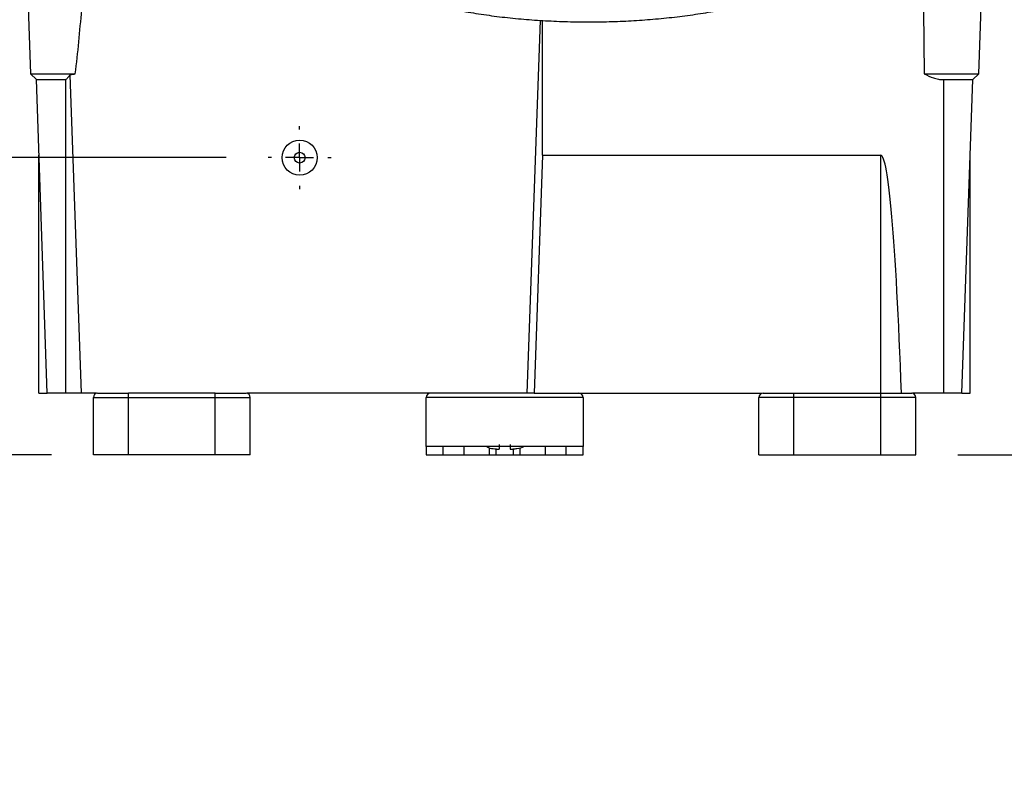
# Model space of a CAD drawing. Header units: inches. Extents: x 1.5 to 64.5, y 1.5 to 49.5.
# Tile 3 of 19: x 11.9 to 18.9, y 8 to 13.3. Entities that reach past the tile are written whole.
import ezdxf

# ---------------------------------------------------------------- set-up
doc = ezdxf.new("R2010")
doc.units = ezdxf.units.IN
doc.header["$LTSCALE"] = 6
doc.header["$MEASUREMENT"] = 0
doc.linetypes.add('CENTERX2', pattern=[0.8, 0.5, -0.1, 0.1, -0.1])
doc.layers.add('CENTER', color=40, linetype='CENTERX2')
doc.layers.add('DIMENSIONS', color=140, linetype='Continuous', lineweight=25)
doc.styles.add('SLDTEXTSTYLE0', font='TXT', dxfattribs={"width": 0.7})
doc.dimstyles.new('SLDDIMSTYLE0', dxfattribs={"dimtxt": 0.509766, "dimasz": 0.78, "dimexe": 0, "dimexo": 0.0625, "dimgap": 0.127441, "dimtad": 0, "dimtih": 1, "dimtoh": 1, "dimrnd": 1e-09, "dimzin": 12, "dimdsep": 46, "dimtxsty": 'SLDTEXTSTYLE0', "dimsah": 1, "dimcen": 0.09, "dimadec": 0, "dimazin": 3, "dimtfac": 1, "dimtofl": 0, "dimtmove": 0, "dimatfit": 3, "dimfxl": 0, "dimfrac": 2, "dimtolj": 1, "dimtzin": 12, "dimarcsym": 0})

# ---------------------------------------------------------------- blocks, each defined once
blk = doc.blocks.new('_D')
at = {"layer": 'DIMENSIONS'}
for p, q in [((17.1584, 18.8246), (24.0867, 18.8246)), ((23.3367, 18.8246), (23.3367, 15.1505)), ((22.3673, 14.2262), (22.1961, 14.2262)), ((22.1961, 14.2262), (22.1961, 13.416)), ((24.3062, 14.2262), (24.4774, 14.2262)), ((24.4774, 14.2262), (24.4774, 13.416)), ((22.1961, 13.416), (22.3673, 13.416)), ((24.4774, 13.416), (24.3062, 13.416)), ((23.3367, 10.1934), (23.3367, 13.3019)), ((18.5779, 10.1934), (24.0867, 10.1934))]:
    blk.add_line(p, q, dxfattribs=at)
for points in [[(23.3367, 18.8246), (23.2167, 18.0446), (23.4567, 18.0446)], [(23.3367, 10.1934), (23.4567, 10.9734), (23.2167, 10.9734)]]:
    blk.add_solid(points, dxfattribs=at)
at = {"layer": 'DIMENSIONS', "char_height": 0.5, "attachment_point": 1, "style": 'SLDTEXTSTYLE0'}
for s, insert in [('8.63', (22.5793, 14.9848)), ('219.2', (22.3673, 14.0605))]:
    blk.add_mtext(s, dxfattribs=dict(at, insert=insert))
blk = doc.blocks.new('_D_1')
at = {"layer": 'DIMENSIONS'}
for p, q in [((13.3549, 12.3144), (8.5099, 12.3144)), ((9.2599, 10.1934), (9.2599, 12.3144)), ((12.1079, 10.1934), (8.5099, 10.1934)), ((9.2599, 8.7924), (9.2599, 10.1934)), ((5.3262, 8.7924), (5.155, 8.7924)), ((5.155, 8.7924), (5.155, 7.9822)), ((6.841, 8.7924), (7.0122, 8.7924)), ((7.0122, 8.7924), (7.0122, 7.9822)), ((7.7599, 8.7924), (9.2599, 8.7924)), ((5.155, 7.9822), (5.3262, 7.9822)), ((7.0122, 7.9822), (6.841, 7.9822))]:
    blk.add_line(p, q, dxfattribs=at)
for points in [[(9.2599, 12.3144), (9.1399, 11.5344), (9.3799, 11.5344)], [(9.2599, 10.1934), (9.3799, 10.9734), (9.1399, 10.9734)]]:
    blk.add_solid(points, dxfattribs=at)
at = {"layer": 'DIMENSIONS', "char_height": 0.5, "attachment_point": 1, "style": 'SLDTEXTSTYLE0'}
for s, insert in [('2.12', (5.3262, 9.5511)), ('53.9', (5.3262, 8.6268))]:
    blk.add_mtext(s, dxfattribs=dict(at, insert=insert))
blk = doc.blocks.new('SW_CENTERMARKSYMBOL_0')
at = {"layer": 'CENTER', "color": 0}
for p, q in [((0, 0.2), (0, 0.225)), ((0, 0), (0, 0.1)), ((0, 0), (-0.1, 0)), ((0, 0), (0, -0.1)), ((0, 0), (0.1, 0)), ((0.2, 0), (0.225, 0)), ((-0.2, 0), (-0.225, 0)), ((0, -0.2), (0, -0.225))]:
    blk.add_line(p, q, dxfattribs=at)

msp = doc.modelspace()

# ---------------------------------------------------------------- linework, layer by layer
for p, q in [((11.9252, 13.866), (11.9584, 12.9134)), ((18.7274, 12.9134), (18.7607, 13.866)), ((15.5953, 13.2943), (15.5023, 10.6334)), ((15.6137, 12.3323), (15.6137, 13.2929)), ((11.9584, 12.9134), (12.0008, 12.871)), ((11.9584, 12.9134), (12.2786, 12.9134)), ((12.0008, 12.871), (12.2113, 12.871)), ((12.079, 10.6334), (12.0008, 12.871)), ((12.2113, 10.6334), (12.2113, 12.871)), ((12.3227, 10.6334), (12.2433, 12.9064)), ((18.3367, 12.9134), (18.7274, 12.9134)), ((18.4746, 12.871), (18.685, 12.871)), ((18.4746, 12.871), (18.4746, 10.6334)), ((18.6069, 10.6334), (18.685, 12.871)), ((18.685, 12.871), (18.7274, 12.9134)), ((12.0196, 10.6334), (12.0196, 12.3323)), ((15.6137, 12.3323), (15.5544, 10.6334)), ((15.6137, 12.3323), (18.0269, 12.3323)), ((18.0269, 10.6334), (18.0269, 12.3323)), ((18.6662, 10.6334), (18.6662, 12.3323)), ((12.0196, 10.6334), (12.079, 10.6334)), ((12.2113, 10.6334), (12.079, 10.6334)), ((12.3227, 10.6334), (12.2113, 10.6334)), ((12.431, 10.6334), (12.3227, 10.6334)), ((12.6579, 10.6034), (12.6579, 10.6334)), ((13.2779, 10.6334), (12.6579, 10.6334)), ((13.2779, 10.6034), (13.2779, 10.6334)), ((15.5023, 10.6334), (13.5048, 10.6334)), ((15.5544, 10.6334), (15.5023, 10.6334)), ((15.5544, 10.6334), (17.181, 10.6334)), ((17.4079, 10.6034), (17.4079, 10.6334)), ((17.4079, 10.6334), (18.0279, 10.6334)), ((18.0279, 10.6034), (18.0279, 10.6334)), ((18.4746, 10.6334), (18.2548, 10.6334)), ((18.6069, 10.6334), (18.4846, 10.6334)), ((18.6069, 10.6334), (18.6662, 10.6334)), ((12.4079, 10.6034), (12.6579, 10.6034)), ((12.4079, 10.1934), (12.4079, 10.6034)), ((12.6579, 10.1934), (12.6579, 10.6034)), ((12.6579, 10.6034), (13.2779, 10.6034)), ((13.2779, 10.6034), (13.5279, 10.6034)), ((13.2779, 10.1934), (13.2779, 10.6034)), ((13.5279, 10.1934), (13.5279, 10.6034)), ((15.9029, 10.6034), (14.7829, 10.6034)), ((14.7829, 10.2534), (14.7829, 10.6034)), ((15.9029, 10.6034), (15.9029, 10.2534)), ((17.4079, 10.6034), (17.1579, 10.6034)), ((17.1579, 10.1934), (17.1579, 10.6034)), ((18.0279, 10.6034), (17.4079, 10.6034)), ((17.4079, 10.1934), (17.4079, 10.6034)), ((18.2779, 10.6034), (18.0279, 10.6034)), ((18.0279, 10.1934), (18.0279, 10.6034)), ((18.2779, 10.1934), (18.2779, 10.6034)), ((12.6579, 10.1934), (12.4079, 10.1934)), ((13.2779, 10.1934), (12.6579, 10.1934)), ((13.5279, 10.1934), (13.2779, 10.1934)), ((15.9029, 10.2534), (14.7829, 10.2534)), ((14.7829, 10.2534), (14.7829, 10.1934)), ((14.7829, 10.1934), (14.9029, 10.1934)), ((14.9029, 10.2534), (14.9029, 10.1934)), ((14.9029, 10.1934), (15.0529, 10.1934)), ((15.0529, 10.1934), (15.0529, 10.2534)), ((15.0529, 10.1934), (15.2332, 10.1934)), ((15.2332, 10.2421), (15.2332, 10.1934)), ((15.2332, 10.1934), (15.2829, 10.1934)), ((15.2829, 10.1959), (15.2829, 10.2339)), ((15.2829, 10.1934), (15.403, 10.1934)), ((15.284, 10.2338), (15.3036, 10.2338)), ((15.3823, 10.2338), (15.4019, 10.2338)), ((15.4029, 10.2339), (15.4029, 10.1959)), ((15.403, 10.1934), (15.4527, 10.1934)), ((15.4527, 10.1934), (15.4527, 10.2432)), ((15.4527, 10.1934), (15.6329, 10.1934)), ((15.6329, 10.2534), (15.6329, 10.1934)), ((15.6329, 10.1934), (15.7829, 10.1934)), ((15.7829, 10.1934), (15.7829, 10.2534)), ((15.7829, 10.1934), (15.9029, 10.1934)), ((15.9029, 10.1934), (15.9029, 10.2534)), ((17.1579, 10.1934), (17.4079, 10.1934)), ((17.4079, 10.1934), (18.0279, 10.1934)), ((18.0279, 10.1934), (18.2779, 10.1934))]:
    msp.add_line(p, q)
for radius in [0.125, 0.0383]:
    msp.add_circle((13.8799, 12.3144), radius)
for centre, radius, start, end in [((12.4379, 10.6034), 0.03, 90, 180), ((13.4979, 10.6034), 0.03, 0, 90), ((14.8129, 10.6034), 0.03, 90, 180), ((15.8729, 10.6034), 0.03, 0, 90), ((17.1879, 10.6034), 0.03, 90, 180), ((18.2479, 10.6034), 0.03, 0, 90), ((15.2029, 10.1959), 0.08, 358.21575, 0), ((15.4829, 10.1959), 0.08, 180, 181.78425)]:
    msp.add_arc(centre, radius, start, end)
msp.add_ellipse((18.0269, 6.1956), major_axis=(0, 6.1367), ratio=0.034921, start_param=5.520756, end_param=6.283185)
for points, knots in [([(13.9243, 13.9033), (13.9311, 13.8929), (13.954, 13.8578), (14.003, 13.8037), (14.072, 13.7391), (14.1544, 13.6774), (14.2497, 13.6186), (14.357, 13.5637), (14.4743, 13.5138), (14.5993, 13.4692), (14.7306, 13.4297), (14.8675, 13.3952), (15.0095, 13.3655), (15.1558, 13.3403), (15.3061, 13.3197), (15.4594, 13.3036), (15.6152, 13.2921), (15.7726, 13.285), (15.9308, 13.2824), (16.089, 13.2843), (16.2464, 13.2908), (16.402, 13.3017), (16.5552, 13.317), (16.7051, 13.3368), (16.851, 13.3611), (16.9923, 13.3898), (17.1284, 13.423), (17.2588, 13.4609), (17.3831, 13.5037), (17.501, 13.5519), (17.612, 13.6062), (17.7155, 13.6676), (17.8052, 13.7333), (17.8798, 13.8017), (17.9392, 13.8701), (17.9871, 13.9409), (18.024, 14.0144), (18.0504, 14.0927), (18.0651, 14.1639), (18.0653, 14.2095), (18.0654, 14.2261)], [0, 0, 0, 0, 0.009748, 0.032983, 0.05794, 0.084857, 0.113532, 0.143231, 0.173011, 0.202401, 0.23134, 0.259881, 0.2881, 0.316069, 0.343847, 0.371484, 0.399018, 0.426484, 0.453911, 0.481325, 0.508748, 0.536203, 0.563717, 0.59132, 0.619048, 0.646945, 0.675063, 0.703468, 0.732244, 0.761485, 0.791286, 0.821672, 0.852361, 0.878155, 0.902042, 0.924321, 0.94541, 0.965697, 0.987504, 1, 1, 1, 1]), ([(12.2786, 12.9134), (12.2885, 12.9889), (12.2966, 13.0647), (12.3115, 13.2162), (12.3182, 13.2921), (12.337, 13.5198), (12.348, 13.6717), (12.3583, 13.8236)], [0, 0, 0, 0, 0.25, 0.25, 0.5, 0.5, 1, 1, 1, 1]), ([(18.3276, 13.8236), (18.3294, 13.6404), (18.3312, 13.4572), (18.333, 13.274), (18.3342, 13.1538), (18.3355, 13.0336), (18.3367, 12.9134)], [0, 0, 0, 0, 0.01397108, 0.01397108, 0.01397108, 0.02313501, 0.02313501, 0.02313501, 0.02313501]), ([(12.2287, 12.8897), (12.2257, 12.8865), (12.22, 12.8801), (12.2141, 12.874), (12.2113, 12.871)], [0, 0, 0, 0, 0.513884, 1, 1, 1, 1]), ([(18.3367, 12.9134), (18.358, 12.9015), (18.3798, 12.891), (18.4142, 12.8795), (18.4261, 12.8764), (18.4502, 12.8721), (18.4623, 12.871), (18.4746, 12.871)], [0, 0, 0, 0, 0.5, 0.5, 0.75, 0.75, 1, 1, 1, 1]), ([(12.4379, 10.6334), (12.4379, 10.6334), (12.4611, 10.6334), (12.5436, 10.6334), (12.5996, 10.6334), (12.6579, 10.6334)], [0, 0, 0, 0, 0.5, 0.5, 1, 1, 1, 1]), ([(13.2779, 10.6334), (13.3363, 10.6334), (13.3922, 10.6334), (13.4748, 10.6334), (13.4979, 10.6334), (13.4979, 10.6334)], [0, 0, 0, 0, 0.5, 0.5, 1, 1, 1, 1]), ([(17.1879, 10.6334), (17.188, 10.6334), (17.188, 10.6334), (17.1885, 10.6334), (17.1892, 10.6334), (17.1902, 10.6334), (17.1923, 10.6334), (17.1962, 10.6334), (17.2032, 10.6334), (17.2123, 10.6334), (17.2274, 10.6334), (17.2513, 10.6334), (17.2807, 10.6334), (17.3066, 10.6334), (17.3265, 10.6334), (17.347, 10.6334), (17.3653, 10.6334), (17.3811, 10.6334), (17.3945, 10.6334), (17.4035, 10.6334), (17.4079, 10.6334)], [0, 0, 0, 0, 0.023335, 0.046627, 0.069909, 0.093211, 0.116565, 0.178299, 0.240092, 0.3044, 0.368768, 0.500006, 0.631244, 0.695551, 0.759919, 0.821653, 0.883446, 0.922308, 0.961111, 1, 1, 1, 1]), ([(18.0279, 10.6334), (18.0306, 10.6334), (18.036, 10.6334), (18.044, 10.6334), (18.052, 10.6334), (18.06, 10.6334), (18.0723, 10.6334), (18.0888, 10.6334), (18.1093, 10.6334), (18.1293, 10.6334), (18.1552, 10.6334), (18.1846, 10.6334), (18.2085, 10.6334), (18.2236, 10.6334), (18.2327, 10.6334), (18.2397, 10.6334), (18.244, 10.6334), (18.2464, 10.6334), (18.2477, 10.6334), (18.2479, 10.6334), (18.2479, 10.6334)], [0, 0, 0, 0, 0.023335, 0.046627, 0.069909, 0.093211, 0.116565, 0.178299, 0.240092, 0.3044, 0.368768, 0.500006, 0.631244, 0.695551, 0.759919, 0.821653, 0.883446, 0.922308, 0.961111, 1, 1, 1, 1]), ([(15.3036, 10.2661), (15.3036, 10.2553), (15.3036, 10.2469), (15.3036, 10.2389), (15.3036, 10.2369), (15.3036, 10.2344), (15.3036, 10.2338), (15.3036, 10.2338)], [0, 0, 0, 0, 0.5, 0.5, 0.75, 0.75, 1, 1, 1, 1]), ([(15.3823, 10.2661), (15.3823, 10.2553), (15.3823, 10.2469), (15.3823, 10.2389), (15.3823, 10.2369), (15.3823, 10.2344), (15.3823, 10.2338), (15.3823, 10.2338)], [0, 0, 0, 0, 0.5, 0.5, 0.75, 0.75, 1, 1, 1, 1]), ([(15.284, 10.2338), (15.2684, 10.2344), (15.242, 10.2353), (15.2191, 10.2482), (15.2097, 10.2534)], [0, 0, 0, 0, 0.589937, 1, 1, 1, 1]), ([(15.4802, 10.2534), (15.4793, 10.2527), (15.4653, 10.242), (15.4372, 10.2358), (15.4114, 10.2343), (15.4019, 10.2338)], [0, 0, 0, 0, 0.042706, 0.645871, 1, 1, 1, 1])]:
    msp.add_open_spline(points, degree=3, knots=knots)
for points in [[(12.2287, 12.8897), (12.2336, 12.8952), (12.2385, 12.9008), (12.2433, 12.9064)], [(12.2433, 12.9064), (12.2552, 12.9079), (12.267, 12.9103), (12.2786, 12.9134)], [(18.4846, 10.6334), (18.4813, 10.6334), (18.4779, 10.6334), (18.4746, 10.6334)]]:
    msp.add_open_spline(points, degree=3)

# ---------------------------------------------------------------- block references
at = {"layer": 'CENTER'}
msp.add_blockref('SW_CENTERMARKSYMBOL_0', (13.8799, 12.3144), dxfattribs=at)

# ---------------------------------------------------------------- dimensions: what is measured, and where the dimension line sits
at = {"layer": 'DIMENSIONS'}
for base, p1, p2, picture, middle in [((23.3367, 18.8246), (18.2779, 10.1934), (16.8584, 18.8246), '_D', (23.3367, 14.2262)), ((9.2599, 12.3144), (12.4079, 10.1934), (13.6549, 12.3144), '_D_1', (9.2599, 8.7924))]:
    dim = msp.add_linear_dim(base=base, p1=p1, p2=p2, angle=90, dimstyle='SLDDIMSTYLE0', dxfattribs=at)
    dim.commit()
    dim.dimension.update_dxf_attribs({"geometry": picture, "text_midpoint": middle, "dimtype": 160})

doc.saveas('drawing.dxf')
